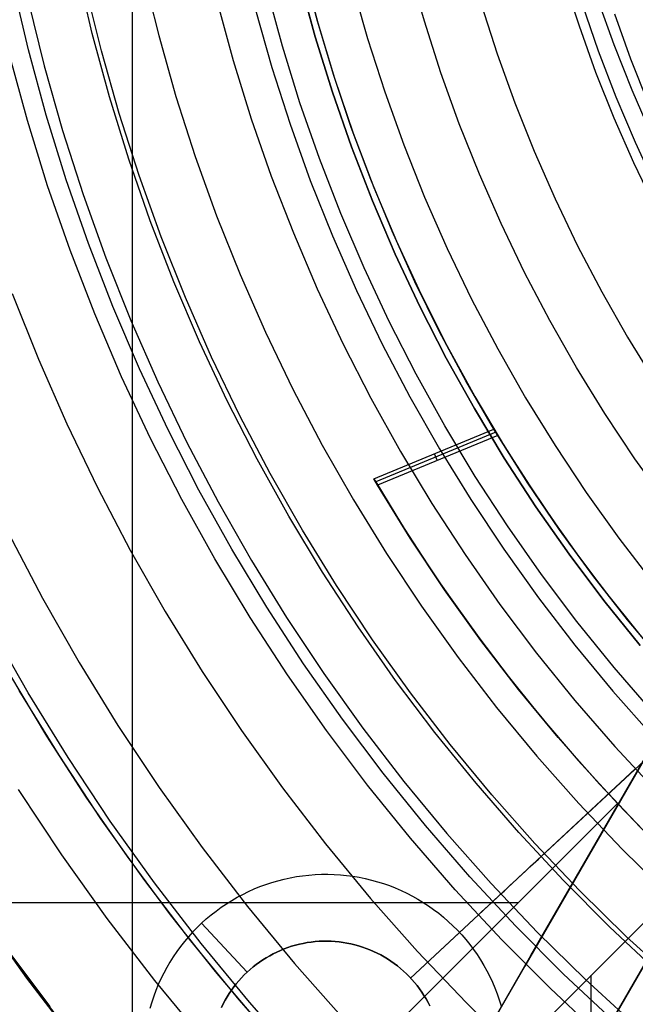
# Model space of a CAD drawing. Header units: millimetres. Extents: x 8926 to 10090, y -5004 to -3986.
# Tile 68 of 256: x 9470 to 9482, y -4381 to -4362. Entities that reach past the tile are written whole.
import ezdxf

# ---------------------------------------------------------------- set-up
doc = ezdxf.new("R2010")
doc.units = ezdxf.units.MM
for name, color, linetype in [('1', 7, 'Continuous'), ('COLOR EXT', 7, 'Continuous'), ('luz', 7, 'Continuous'), ('PLASTICO NEGRO', 7, 'Continuous')]:
    doc.layers.add(name, color=color, linetype=linetype)
doc.layers.add('BLANCO METALICO', color=7, linetype='Continuous', true_color=0xededed)

msp = doc.modelspace()

# ---------------------------------------------------------------- linework, layer by layer
at = {"layer": '1', "color": 250, "true_color": 0x111111}
for p, q in [((9471.924, -4295.162, 45.792), (9471.924, -4411.848, 45.792)), ((9480.675, -4361.996, 98.631), (9480.987, -4362.903, 98.631)), ((9481.3, -4362.787, 45.792), (9480.984, -4361.895, 45.792)), ((9481.647, -4363.668, 45.792), (9481.3, -4362.787, 45.792)), ((9480.987, -4362.903, 98.631), (9481.331, -4363.798, 98.631)), ((9482.023, -4364.537, 45.792), (9481.647, -4363.668, 45.792)), ((9481.331, -4363.798, 98.631), (9481.705, -4364.681, 98.631)), ((9481.705, -4364.681, 98.631), (9482.111, -4365.55, 98.631)), ((9470.269, -4376.225, 98.631), (9469.545, -4375.017, 98.631)), ((9470.503, -4376.596, 98.631), (9469.731, -4375.336, 98.631)), ((9471.032, -4377.408, 98.631), (9470.269, -4376.225, 98.631)), ((9471.317, -4377.829, 98.631), (9470.503, -4376.596, 98.631)), ((9471.833, -4378.566, 98.631), (9471.032, -4377.408, 98.631)), ((9472.173, -4379.033, 98.631), (9471.317, -4377.829, 98.631)), ((9472.672, -4379.697, 98.631), (9471.833, -4378.566, 98.631)), ((9473.069, -4380.206, 98.631), (9472.173, -4379.033, 98.631)), ((9468.959, -4379.629, 89.131), (9469.883, -4380.92, 89.131)), ((9469.883, -4380.92, 92.4), (9468.959, -4379.629, 92.4)), ((9473.547, -4380.799, 98.631), (9472.672, -4379.697, 98.631)), ((9474.006, -4381.349, 98.631), (9473.069, -4380.206, 98.631)), ((9470.331, -4381.483, 95.668), (9469.432, -4380.279, 95.668)), ((9474.458, -4381.873, 98.631), (9473.547, -4380.799, 98.631)), ((9469.883, -4380.92, 89.131), (9470.851, -4382.178, 89.131)), ((9470.851, -4382.178, 92.4), (9469.883, -4380.92, 92.4)), ((9474.981, -4382.458, 98.631), (9474.006, -4381.349, 98.631))]:
    msp.add_line(p, q, dxfattribs=at)
at = {"layer": 'BLANCO METALICO'}
for p, q in [((9487.465, -4367.005, 236.532), (9479.559, -4380.697, 236.532)), ((9479.678, -4380.491, 242.032), (9482.946, -4374.83, 242.032)), ((9482.947, -4374.831, 239.532), (9479.678, -4380.491, 239.532)), ((9482.947, -4374.831, 240.782), (9479.678, -4380.491, 240.782)), ((9464.453, -4410.861, 239.532), (9484.385, -4376.338, 239.532)), ((9484.385, -4376.338, 242.032), (9464.453, -4410.861, 242.032)), ((9464.453, -4410.861, 240.782), (9484.385, -4376.338, 240.782)), ((9481.313, -4377.661, 239.532), (9481.313, -4377.661, 242.032)), ((9462.721, -4409.861, 242.032), (9479.678, -4380.491, 242.032)), ((9462.721, -4409.861, 240.782), (9479.678, -4380.491, 240.782)), ((9479.678, -4380.491, 239.532), (9479.559, -4380.697, 239.532)), ((9479.678, -4380.491, 242.032), (9479.678, -4380.491, 239.532)), ((9479.559, -4380.697, 236.532), (9457.145, -4419.519, 236.532)), ((9479.559, -4380.697, 238.032), (9457.145, -4419.519, 238.032)), ((9479.559, -4380.697, 239.532), (9462.721, -4409.861, 239.532)), ((9479.559, -4380.697, 239.532), (9479.559, -4380.697, 236.532))]:
    msp.add_line(p, q, dxfattribs=at)
at = {"layer": 'COLOR EXT', "color": 30, "true_color": 0xff8d00}
for p, q in [((9475.247, -4361.264, 19.162), (9475.536, -4362.356, 19.162)), ((9475.528, -4362.328, 21.262), (9475.251, -4361.281, 21.262)), ((9475.84, -4363.365, 21.262), (9475.528, -4362.328, 21.262)), ((9475.536, -4362.356, 19.162), (9475.863, -4363.436, 19.162)), ((9476.186, -4364.391, 21.262), (9475.84, -4363.365, 21.262)), ((9475.863, -4363.436, 19.162), (9476.226, -4364.504, 19.162)), ((9476.566, -4365.405, 21.262), (9476.186, -4364.391, 21.262)), ((9476.226, -4364.504, 19.162), (9476.627, -4365.56, 19.162)), ((9476.979, -4366.406, 21.262), (9476.566, -4365.405, 21.262)), ((9476.627, -4365.56, 19.162), (9477.064, -4366.6, 19.162)), ((9477.426, -4367.392, 21.262), (9476.979, -4366.406, 21.262)), ((9477.064, -4366.6, 19.162), (9477.537, -4367.625, 19.162)), ((9477.905, -4368.364, 21.262), (9477.426, -4367.392, 21.262)), ((9477.537, -4367.625, 19.162), (9478.045, -4368.633, 19.162)), ((9478.417, -4369.318, 21.262), (9477.905, -4368.364, 21.262)), ((9478.045, -4368.633, 19.162), (9478.588, -4369.622, 19.162)), ((9478.959, -4370.255, 21.262), (9478.417, -4369.318, 21.262)), ((9478.588, -4369.622, 19.162), (9479.165, -4370.592, 19.162)), ((9476.625, -4371.22, 21.262), (9478.959, -4370.255, 21.262)), ((9479.035, -4370.381, 29.562), (9478.959, -4370.255, 21.262)), ((9478.988, -4370.302, 24.362), (9479.527, -4371.163, 24.362)), ((9478.997, -4370.318, 25.412), (9476.662, -4371.283, 25.412)), ((9479.035, -4370.381, 29.562), (9476.699, -4371.346, 29.562)), ((9479.621, -4371.308, 29.562), (9479.035, -4370.381, 29.562)), ((9479.165, -4370.592, 19.162), (9479.776, -4371.542, 19.162)), ((9477.802, -4370.733, 21.262), (9477.858, -4370.867, 29.562)), ((9476.699, -4371.346, 29.562), (9476.625, -4371.22, 21.262)), ((9476.625, -4371.22, 21.262), (9477.213, -4372.185, 21.262)), ((9479.527, -4371.163, 24.362), (9480.092, -4372.008, 24.362)), ((9476.662, -4371.283, 25.412), (9477.295, -4372.315, 25.412)), ((9477.333, -4372.374, 29.562), (9476.699, -4371.346, 29.562)), ((9480.237, -4372.214, 29.562), (9479.621, -4371.308, 29.562)), ((9479.776, -4371.542, 19.162), (9480.419, -4372.47, 19.162)), ((9480.092, -4372.008, 24.362), (9480.684, -4372.834, 24.362)), ((9477.213, -4372.185, 21.262), (9477.831, -4373.131, 21.262)), ((9480.883, -4373.1, 29.562), (9480.237, -4372.214, 29.562)), ((9477.295, -4372.315, 25.412), (9477.963, -4373.324, 25.412)), ((9478.002, -4373.38, 29.562), (9477.333, -4372.374, 29.562)), ((9480.419, -4372.47, 19.162), (9481.093, -4373.374, 19.162)), ((9480.684, -4372.834, 24.362), (9481.301, -4373.641, 24.362)), ((9477.831, -4373.131, 21.262), (9478.48, -4374.056, 21.262)), ((9481.559, -4373.963, 29.562), (9480.883, -4373.1, 29.562)), ((9477.963, -4373.324, 25.412), (9478.666, -4374.31, 25.412)), ((9478.706, -4374.363, 29.562), (9478.002, -4373.38, 29.562)), ((9481.093, -4373.374, 19.162), (9481.799, -4374.255, 19.162)), ((9481.301, -4373.641, 24.362), (9481.943, -4374.428, 24.362)), ((9478.48, -4374.056, 21.262), (9479.159, -4374.959, 21.262)), ((9482.264, -4374.803, 29.562), (9481.559, -4373.963, 29.562)), ((9478.666, -4374.31, 25.412), (9479.403, -4375.27, 25.412)), ((9479.442, -4375.32, 29.562), (9478.706, -4374.363, 29.562)), ((9479.159, -4374.959, 21.262), (9479.866, -4375.841, 21.262)), ((9479.403, -4375.27, 25.412), (9480.172, -4376.205, 25.412)), ((9480.212, -4376.251, 29.562), (9479.442, -4375.32, 29.562)), ((9479.866, -4375.841, 21.262), (9480.601, -4376.699, 21.262)), ((9480.172, -4376.205, 25.412), (9480.974, -4377.112, 25.412)), ((9481.013, -4377.156, 29.562), (9480.212, -4376.251, 29.562)), ((9480.601, -4376.699, 21.262), (9481.364, -4377.532, 21.262)), ((9480.974, -4377.112, 25.412), (9481.806, -4377.992, 25.412)), ((9481.845, -4378.032, 29.562), (9481.013, -4377.156, 29.562)), ((9454.484, -4404.412, 21.262), (9481.364, -4377.532, 21.262)), ((9481.364, -4377.532, 25.262), (9454.484, -4404.412, 25.262)), ((9454.484, -4404.412, 23.262), (9481.364, -4377.532, 23.262)), ((9481.364, -4377.532, 21.262), (9481.364, -4377.532, 25.262)), ((9481.364, -4377.532, 25.262), (9482.061, -4378.25, 25.262)), ((9455.898, -4405.826, 25.262), (9482.778, -4378.946, 25.262)), ((9482.778, -4378.946, 21.262), (9455.898, -4405.826, 21.262)), ((9482.778, -4378.946, 23.262), (9455.898, -4405.826, 23.262)), ((9438.575, -4379.459, 21.262), (9479.438, -4379.459, 21.262)), ((9480.852, -4421.736, 21.262), (9480.852, -4380.873, 21.262))]:
    msp.add_line(p, q, dxfattribs=at)
at = {"layer": 'luz', "color": 7, "true_color": 0xffffff}
for p, q in [((9472.149, -4361.415, -22.669), (9472.443, -4362.607, -22.669)), ((9477.609, -4362.327, -20.851), (9477.322, -4361.314, -20.851)), ((9471.329, -4362.902, -22.362), (9471.025, -4361.672, -22.362)), ((9476.207, -4361.61, -20.543), (9476.505, -4362.661, -20.543)), ((9480.324, -4361.507, -20.433), (9480.616, -4362.417, -20.433)), ((9469.901, -4361.928, -22.054), (9470.214, -4363.197, -22.054)), ((9478.713, -4361.994, -21.158), (9479.022, -4362.959, -21.158)), ((9474.325, -4362.108, -21.606), (9474.642, -4363.224, -21.606)), ((9481.304, -4362.182, -20.12), (9481.618, -4363.057, -20.12)), ((9477.931, -4363.33, -20.851), (9477.609, -4362.327, -20.851)), ((9480.616, -4362.417, -20.433), (9480.939, -4363.315, -20.433)), ((9472.443, -4362.607, -22.669), (9472.778, -4363.787, -22.669)), ((9476.505, -4362.661, -20.543), (9476.84, -4363.701, -20.543)), ((9471.674, -4364.121, -22.362), (9471.329, -4362.902, -22.362)), ((9479.022, -4362.959, -21.158), (9479.365, -4363.912, -21.158)), ((9470.214, -4363.197, -22.054), (9470.57, -4364.454, -22.054)), ((9481.618, -4363.057, -20.12), (9481.963, -4363.921, -20.12)), ((9474.642, -4363.224, -21.606), (9474.996, -4364.329, -21.606)), ((9478.287, -4364.321, -20.851), (9477.931, -4363.33, -20.851)), ((9480.939, -4363.315, -20.433), (9481.293, -4364.202, -20.433)), ((9472.778, -4363.787, -22.669), (9473.153, -4364.956, -22.669)), ((9476.84, -4363.701, -20.543), (9477.209, -4364.73, -20.543)), ((9479.365, -4363.912, -21.158), (9479.741, -4364.853, -21.158)), ((9472.061, -4365.327, -22.362), (9471.674, -4364.121, -22.362)), ((9474.996, -4364.329, -21.606), (9475.389, -4365.42, -21.606)), ((9478.678, -4365.299, -20.851), (9478.287, -4364.321, -20.851)), ((9481.293, -4364.202, -20.433), (9481.677, -4365.076, -20.433)), ((9470.57, -4364.454, -22.054), (9470.97, -4365.698, -22.054)), ((9477.209, -4364.73, -20.543), (9477.614, -4365.744, -20.543)), ((9479.741, -4364.853, -21.158), (9480.149, -4365.78, -21.158)), ((9473.153, -4364.956, -22.669), (9473.568, -4366.11, -22.669)), ((9481.677, -4365.076, -20.433), (9482.091, -4365.937, -20.433)), ((9472.49, -4366.519, -22.362), (9472.061, -4365.327, -22.362)), ((9479.101, -4366.262, -20.851), (9478.678, -4365.299, -20.851)), ((9475.389, -4365.42, -21.606), (9475.819, -4366.497, -21.606)), ((9470.97, -4365.698, -22.054), (9471.412, -4366.928, -22.054)), ((9477.614, -4365.744, -20.543), (9478.054, -4366.745, -20.543)), ((9480.149, -4365.78, -21.158), (9480.588, -4366.693, -21.158)), ((9473.568, -4366.11, -22.669), (9474.023, -4367.25, -22.669)), ((9479.558, -4367.211, -20.851), (9479.101, -4366.262, -20.851)), ((9472.96, -4367.696, -22.362), (9472.49, -4366.519, -22.362)), ((9475.819, -4366.497, -21.606), (9476.286, -4367.559, -21.606)), ((9478.054, -4366.745, -20.543), (9478.528, -4367.729, -20.543)), ((9480.588, -4366.693, -21.158), (9481.059, -4367.59, -21.158)), ((9471.412, -4366.928, -22.054), (9471.897, -4368.142, -22.054)), ((9480.048, -4368.143, -20.851), (9479.558, -4367.211, -20.851)), ((9474.023, -4367.25, -22.669), (9474.517, -4368.374, -22.669)), ((9469.592, -4367.619, -23.117), (9470.101, -4368.895, -23.117)), ((9476.286, -4367.559, -21.606), (9476.789, -4368.604, -21.606)), ((9481.059, -4367.59, -21.158), (9481.56, -4368.47, -21.158)), ((9473.47, -4368.856, -22.362), (9472.96, -4367.696, -22.362)), ((9478.528, -4367.729, -20.543), (9479.036, -4368.697, -20.543)), ((9471.897, -4368.142, -22.054), (9472.423, -4369.338, -22.054)), ((9480.569, -4369.058, -20.851), (9480.048, -4368.143, -20.851)), ((9474.517, -4368.374, -22.669), (9475.049, -4369.479, -22.669)), ((9481.56, -4368.47, -21.158), (9482.092, -4369.333, -21.158)), ((9476.789, -4368.604, -21.606), (9477.328, -4369.631, -21.606)), ((9479.036, -4368.697, -20.543), (9479.577, -4369.646, -20.543)), ((9470.101, -4368.895, -23.117), (9470.654, -4370.152, -23.117)), ((9474.02, -4369.997, -22.362), (9473.47, -4368.856, -22.362)), ((9481.121, -4369.955, -20.851), (9480.569, -4369.058, -20.851)), ((9472.423, -4369.338, -22.054), (9472.99, -4370.515, -22.054)), ((9475.049, -4369.479, -22.669), (9475.62, -4370.566, -22.669)), ((9477.328, -4369.631, -21.606), (9477.902, -4370.639, -21.606)), ((9479.577, -4369.646, -20.543), (9480.15, -4370.576, -20.543)), ((9474.608, -4371.119, -22.362), (9474.02, -4369.997, -22.362)), ((9481.704, -4370.831, -20.851), (9481.121, -4369.955, -20.851)), ((9470.654, -4370.152, -23.117), (9471.25, -4371.39, -23.117)), ((9472.99, -4370.515, -22.054), (9473.597, -4371.672, -22.054)), ((9475.62, -4370.566, -22.669), (9476.227, -4371.632, -22.669)), ((9477.902, -4370.639, -21.606), (9478.511, -4371.626, -21.606)), ((9480.15, -4370.576, -20.543), (9480.755, -4371.486, -20.543)), ((9482.317, -4371.687, -20.851), (9481.704, -4370.831, -20.851)), ((9475.235, -4372.22, -22.362), (9474.608, -4371.119, -22.362)), ((9471.25, -4371.39, -23.117), (9471.889, -4372.607, -23.117)), ((9476.227, -4371.632, -22.669), (9476.871, -4372.677, -22.669)), ((9478.511, -4371.626, -21.606), (9479.153, -4372.592, -21.606)), ((9480.755, -4371.486, -20.543), (9481.392, -4372.375, -20.543)), ((9473.597, -4371.672, -22.054), (9474.244, -4372.808, -22.054)), ((9469.511, -4372.265, -24.18), (9470.18, -4373.541, -24.18)), ((9475.9, -4373.298, -22.362), (9475.235, -4372.22, -22.362)), ((9481.392, -4372.375, -20.543), (9482.058, -4373.241, -20.543)), ((9479.153, -4372.592, -21.606), (9479.828, -4373.535, -21.606)), ((9471.889, -4372.607, -23.117), (9472.569, -4373.801, -23.117)), ((9476.871, -4372.677, -22.669), (9477.551, -4373.698, -22.669)), ((9474.244, -4372.808, -22.054), (9474.929, -4373.92, -22.054)), ((9476.602, -4374.353, -22.362), (9475.9, -4373.298, -22.362)), ((9470.18, -4373.541, -24.18), (9470.894, -4374.794, -24.18)), ((9479.828, -4373.535, -21.606), (9480.536, -4374.455, -21.606)), ((9477.551, -4373.698, -22.669), (9478.265, -4374.696, -22.669)), ((9472.569, -4373.801, -23.117), (9473.29, -4374.97, -23.117)), ((9474.929, -4373.92, -22.054), (9475.653, -4375.008, -22.054)), ((9469.902, -4375.381, -23.873), (9469.169, -4374.095, -23.873)), ((9477.339, -4375.383, -22.362), (9476.602, -4374.353, -22.362)), ((9480.536, -4374.455, -21.606), (9481.274, -4375.349, -21.606)), ((9478.265, -4374.696, -22.669), (9479.013, -4375.669, -22.669)), ((9470.894, -4374.794, -24.18), (9471.65, -4376.02, -24.18)), ((9473.29, -4374.97, -23.117), (9474.051, -4376.114, -23.117)), ((9475.653, -4375.008, -22.054), (9476.414, -4376.071, -22.054)), ((9470.679, -4376.642, -23.873), (9469.902, -4375.381, -23.873)), ((9478.112, -4376.387, -22.362), (9477.339, -4375.383, -22.362)), ((9481.274, -4375.349, -21.606), (9482.044, -4376.217, -21.606)), ((9479.013, -4375.669, -22.669), (9479.795, -4376.615, -22.669)), ((9471.65, -4376.02, -24.18), (9472.448, -4377.22, -24.18)), ((9474.051, -4376.114, -23.117), (9474.85, -4377.231, -23.117)), ((9476.414, -4376.071, -22.054), (9477.211, -4377.106, -22.054)), ((9478.919, -4377.364, -22.362), (9478.112, -4376.387, -22.362)), ((9479.795, -4376.615, -22.669), (9480.609, -4377.533, -22.669)), ((9471.499, -4377.875, -23.873), (9470.679, -4376.642, -23.873)), ((9477.211, -4377.106, -22.054), (9478.043, -4378.114, -22.054)), ((9469.708, -4377.264, -23.565), (9470.55, -4378.53, -23.565)), ((9472.448, -4377.22, -24.18), (9473.287, -4378.392, -24.18)), ((9474.85, -4377.231, -23.117), (9475.688, -4378.32, -23.117)), ((9479.759, -4378.312, -22.362), (9478.919, -4377.364, -22.362)), ((9480.609, -4377.533, -22.669), (9481.454, -4378.423, -22.669)), ((9472.361, -4379.079, -23.873), (9471.499, -4377.875, -23.873)), ((9478.043, -4378.114, -22.054), (9478.909, -4379.092, -22.054)), ((9475.688, -4378.32, -23.117), (9476.563, -4379.379, -23.117)), ((9480.631, -4379.231, -22.362), (9479.759, -4378.312, -22.362)), ((9470.55, -4378.53, -23.565), (9471.436, -4379.767, -23.565)), ((9473.287, -4378.392, -24.18), (9474.166, -4379.534, -24.18)), ((9481.454, -4378.423, -22.669), (9482.329, -4379.283, -22.669)), ((9473.265, -4380.253, -23.873), (9472.361, -4379.079, -23.873)), ((9478.909, -4379.092, -22.054), (9479.809, -4380.039, -22.054)), ((9481.535, -4380.119, -22.362), (9480.631, -4379.231, -22.362)), ((9476.563, -4379.379, -23.117), (9477.475, -4380.408, -23.117)), ((9468.948, -4379.636, -24.628), (9469.873, -4380.927, -24.628)), ((9474.166, -4379.534, -24.18), (9475.084, -4380.645, -24.18)), ((9471.436, -4379.767, -23.565), (9472.363, -4380.972, -23.565)), ((9479.809, -4380.039, -22.054), (9480.741, -4380.955, -22.054)), ((9474.208, -4381.395, -23.873), (9473.265, -4380.253, -23.873)), ((9482.469, -4380.976, -22.362), (9481.535, -4380.119, -22.362)), ((9477.475, -4380.408, -23.117), (9478.421, -4381.404, -23.117)), ((9475.084, -4380.645, -24.18), (9476.04, -4381.724, -24.18)), ((9469.873, -4380.927, -24.628), (9470.841, -4382.186, -24.628)), ((9472.363, -4380.972, -23.565), (9473.332, -4382.144, -23.565)), ((9480.741, -4380.955, -22.054), (9481.704, -4381.839, -22.054)), ((9475.19, -4382.503, -23.873), (9474.208, -4381.395, -23.873)), ((9478.421, -4381.404, -23.117), (9479.4, -4382.367, -23.117))]:
    msp.add_line(p, q, dxfattribs=at)
at = {"layer": 'PLASTICO NEGRO', "color": 254, "true_color": 0xcad1ee}
for p, q in [((9471.15, -4362.568, 34.431), (9470.858, -4361.332, 34.431)), ((9469.908, -4362.884, 33.562), (9469.607, -4361.605, 33.562)), ((9475.191, -4361.541, 31.062), (9475.487, -4362.628, 31.062)), ((9475.487, -4362.628, 29.562), (9475.191, -4361.541, 29.562)), ((9474.849, -4362.813, 31.315), (9474.547, -4361.705, 31.315)), ((9473.581, -4361.95, 30.194), (9473.892, -4363.092, 30.194)), ((9471.484, -4363.794, 34.431), (9471.15, -4362.568, 34.431)), ((9475.487, -4362.628, 31.062), (9475.821, -4363.703, 31.062)), ((9475.821, -4363.703, 29.562), (9475.487, -4362.628, 29.562)), ((9475.189, -4363.911, 31.315), (9474.849, -4362.813, 31.315)), ((9469.889, -4364.258, 35.062), (9469.54, -4362.978, 35.062)), ((9470.254, -4364.152, 33.562), (9469.908, -4362.884, 33.562)), ((9473.892, -4363.092, 30.194), (9474.243, -4364.222, 30.194)), ((9471.86, -4365.007, 34.431), (9471.484, -4363.794, 34.431)), ((9475.821, -4363.703, 31.062), (9476.191, -4364.767, 31.062)), ((9476.191, -4364.767, 29.562), (9475.821, -4363.703, 29.562)), ((9475.567, -4364.996, 31.315), (9475.189, -4363.911, 31.315)), ((9470.643, -4365.407, 33.562), (9470.254, -4364.152, 33.562)), ((9470.282, -4365.526, 35.062), (9469.889, -4364.258, 35.062)), ((9474.243, -4364.222, 30.194), (9474.632, -4365.34, 30.194)), ((9476.191, -4364.767, 31.062), (9476.598, -4365.817, 31.062)), ((9476.598, -4365.817, 29.562), (9476.191, -4364.767, 29.562)), ((9472.278, -4366.206, 34.431), (9471.86, -4365.007, 34.431)), ((9475.983, -4366.067, 31.315), (9475.567, -4364.996, 31.315)), ((9471.076, -4366.648, 33.562), (9470.643, -4365.407, 33.562)), ((9474.632, -4365.34, 30.194), (9475.06, -4366.443, 30.194)), ((9470.719, -4366.779, 35.062), (9470.282, -4365.526, 35.062)), ((9476.598, -4365.817, 31.062), (9477.041, -4366.852, 31.062)), ((9477.041, -4366.852, 29.562), (9476.598, -4365.817, 29.562)), ((9476.435, -4367.124, 31.315), (9475.983, -4366.067, 31.315)), ((9472.737, -4367.39, 34.431), (9472.278, -4366.206, 34.431)), ((9475.06, -4366.443, 30.194), (9475.525, -4367.531, 30.194)), ((9471.551, -4367.874, 33.562), (9471.076, -4366.648, 33.562)), ((9471.198, -4368.017, 35.062), (9470.719, -4366.779, 35.062)), ((9477.041, -4366.852, 31.062), (9477.519, -4367.871, 31.062)), ((9477.519, -4367.871, 29.562), (9477.041, -4366.852, 29.562)), ((9476.923, -4368.164, 31.315), (9476.435, -4367.124, 31.315)), ((9473.236, -4368.558, 34.431), (9472.737, -4367.39, 34.431)), ((9475.525, -4367.531, 30.194), (9476.028, -4368.603, 30.194)), ((9472.067, -4369.082, 33.562), (9471.551, -4367.874, 33.562)), ((9477.519, -4367.871, 31.062), (9478.033, -4368.874, 31.062)), ((9478.033, -4368.874, 29.562), (9477.519, -4367.871, 29.562)), ((9471.721, -4369.237, 35.062), (9471.198, -4368.017, 35.062)), ((9477.447, -4369.187, 31.315), (9476.923, -4368.164, 31.315)), ((9473.776, -4369.708, 34.431), (9473.236, -4368.558, 34.431)), ((9476.028, -4368.603, 30.194), (9476.568, -4369.656, 30.194)), ((9478.033, -4368.874, 31.062), (9478.58, -4369.857, 31.062)), ((9478.58, -4369.857, 29.562), (9478.033, -4368.874, 29.562)), ((9472.626, -4370.272, 33.562), (9472.067, -4369.082, 33.562)), ((9472.284, -4370.439, 35.062), (9471.721, -4369.237, 35.062)), ((9478.005, -4370.191, 31.315), (9477.447, -4369.187, 31.315)), ((9474.355, -4370.838, 34.431), (9473.776, -4369.708, 34.431)), ((9476.568, -4369.656, 30.194), (9477.143, -4370.69, 30.194)), ((9478.58, -4369.857, 31.062), (9479.161, -4370.822, 31.062)), ((9479.161, -4370.822, 29.562), (9478.58, -4369.857, 29.562)), ((9473.225, -4371.441, 33.562), (9472.626, -4370.272, 33.562)), ((9478.598, -4371.175, 31.315), (9478.005, -4370.191, 31.315)), ((9472.89, -4371.621, 35.062), (9472.284, -4370.439, 35.062)), ((9474.972, -4371.948, 34.431), (9474.355, -4370.838, 34.431)), ((9477.143, -4370.69, 30.194), (9477.754, -4371.704, 30.194)), ((9479.161, -4370.822, 31.062), (9479.776, -4371.766, 31.062)), ((9479.776, -4371.766, 29.562), (9479.161, -4370.822, 29.562)), ((9479.225, -4372.138, 31.315), (9478.598, -4371.175, 31.315)), ((9473.864, -4372.59, 33.562), (9473.225, -4371.441, 33.562)), ((9473.535, -4372.78, 35.062), (9472.89, -4371.621, 35.062)), ((9477.754, -4371.704, 30.194), (9478.399, -4372.696, 30.194)), ((9479.776, -4371.766, 31.062), (9480.422, -4372.688, 31.062)), ((9480.422, -4372.688, 29.562), (9479.776, -4371.766, 29.562)), ((9475.628, -4373.036, 34.431), (9474.972, -4371.948, 34.431)), ((9479.885, -4373.079, 31.315), (9479.225, -4372.138, 31.315)), ((9474.542, -4373.715, 33.562), (9473.864, -4372.59, 33.562)), ((9474.22, -4373.917, 35.062), (9473.535, -4372.78, 35.062)), ((9478.399, -4372.696, 30.194), (9479.079, -4373.665, 30.194)), ((9480.422, -4372.688, 31.062), (9481.1, -4373.587, 31.062)), ((9481.1, -4373.587, 29.562), (9480.422, -4372.688, 29.562)), ((9476.32, -4374.1, 34.431), (9475.628, -4373.036, 34.431)), ((9480.576, -4373.996, 31.315), (9479.885, -4373.079, 31.315)), ((9475.259, -4374.817, 33.562), (9474.542, -4373.715, 33.562)), ((9479.079, -4373.665, 30.194), (9479.791, -4374.61, 30.194)), ((9481.1, -4373.587, 31.062), (9481.808, -4374.462, 31.062)), ((9481.808, -4374.462, 29.562), (9481.1, -4373.587, 29.562)), ((9474.944, -4375.03, 35.062), (9474.22, -4373.917, 35.062)), ((9477.049, -4375.14, 34.431), (9476.32, -4374.1, 34.431)), ((9481.299, -4374.889, 31.315), (9480.576, -4373.996, 31.315)), ((9479.791, -4374.61, 30.194), (9480.535, -4375.529, 30.194)), ((9476.014, -4375.893, 33.562), (9475.259, -4374.817, 33.562)), ((9482.052, -4375.757, 31.315), (9481.299, -4374.889, 31.315)), ((9475.706, -4376.117, 35.062), (9474.944, -4375.03, 35.062)), ((9477.814, -4376.154, 34.431), (9477.049, -4375.14, 34.431)), ((9480.535, -4375.529, 30.194), (9481.311, -4376.423, 30.194)), ((9476.805, -4376.943, 33.562), (9476.014, -4375.893, 33.562)), ((9476.505, -4377.177, 35.062), (9475.706, -4376.117, 35.062)), ((9478.613, -4377.141, 34.431), (9477.814, -4376.154, 34.431)), ((9482.44, -4376.181, 31.315), (9479.874, -4378.569, 34.431)), ((9481.311, -4376.423, 30.194), (9482.118, -4377.289, 30.194)), ((9477.631, -4377.964, 33.562), (9476.805, -4376.943, 33.562)), ((9481.711, -4376.86, 30.194), (9478.937, -4379.441, 33.562)), ((9477.34, -4378.208, 35.062), (9476.505, -4377.177, 35.062)), ((9479.445, -4378.1, 34.431), (9478.613, -4377.141, 34.431)), ((9478.493, -4378.957, 33.562), (9477.631, -4377.964, 33.562)), ((9480.311, -4379.03, 34.431), (9479.445, -4378.1, 34.431)), ((9478.21, -4379.211, 35.062), (9477.34, -4378.208, 35.062)), ((9479.674, -4378.755, 34.642), (9479.726, -4378.707, 34.593)), ((9479.726, -4378.707, 34.593), (9479.777, -4378.66, 34.541)), ((9479.777, -4378.66, 34.541), (9479.826, -4378.614, 34.487)), ((9479.826, -4378.614, 34.487), (9479.874, -4378.569, 34.431)), ((9475.362, -4378.925, 33.562), (9475.484, -4378.915, 33.562)), ((9475.484, -4378.915, 33.562), (9475.607, -4378.91, 33.562)), ((9475.607, -4378.91, 33.562), (9475.729, -4378.909, 33.562)), ((9475.729, -4378.909, 33.562), (9475.852, -4378.913, 33.562)), ((9475.852, -4378.913, 33.562), (9475.974, -4378.92, 33.562)), ((9479.454, -4378.96, 34.813), (9479.511, -4378.907, 34.774)), ((9479.511, -4378.907, 34.774), (9479.566, -4378.856, 34.733)), ((9479.566, -4378.856, 34.733), (9479.62, -4378.805, 34.689)), ((9479.62, -4378.805, 34.689), (9479.674, -4378.755, 34.642)), ((9474.411, -4379.149, 33.562), (9474.526, -4379.107, 33.562)), ((9474.526, -4379.107, 33.562), (9474.642, -4379.069, 33.562)), ((9474.642, -4379.069, 33.562), (9474.76, -4379.034, 33.562)), ((9474.76, -4379.034, 33.562), (9474.879, -4379.004, 33.562)), ((9474.879, -4379.004, 33.562), (9474.999, -4378.978, 33.562)), ((9474.999, -4378.978, 33.562), (9475.119, -4378.956, 33.562)), ((9475.119, -4378.956, 33.562), (9475.24, -4378.938, 33.562)), ((9475.24, -4378.938, 33.562), (9475.362, -4378.925, 33.562)), ((9475.974, -4378.92, 33.562), (9476.096, -4378.932, 33.562)), ((9476.096, -4378.932, 33.562), (9476.218, -4378.948, 33.562)), ((9476.218, -4378.948, 33.562), (9476.339, -4378.968, 33.562)), ((9476.339, -4378.968, 33.562), (9476.459, -4378.993, 33.562)), ((9476.459, -4378.993, 33.562), (9476.578, -4379.021, 33.562)), ((9476.578, -4379.021, 33.562), (9476.696, -4379.054, 33.562)), ((9476.696, -4379.054, 33.562), (9476.813, -4379.09, 33.562)), ((9476.813, -4379.09, 33.562), (9476.929, -4379.131, 33.562)), ((9479.388, -4379.919, 33.562), (9478.493, -4378.957, 33.562)), ((9479.279, -4379.123, 34.914), (9479.338, -4379.068, 34.883)), ((9479.338, -4379.068, 34.883), (9479.397, -4379.013, 34.85)), ((9479.397, -4379.013, 34.85), (9479.454, -4378.96, 34.813)), ((9481.208, -4379.929, 34.431), (9480.311, -4379.03, 34.431)), ((9473.968, -4379.357, 33.562), (9474.076, -4379.3, 33.562)), ((9474.076, -4379.3, 33.562), (9474.186, -4379.246, 33.562)), ((9474.186, -4379.246, 33.562), (9474.298, -4379.195, 33.562)), ((9474.298, -4379.195, 33.562), (9474.411, -4379.149, 33.562)), ((9476.929, -4379.131, 33.562), (9477.043, -4379.176, 33.562)), ((9477.043, -4379.176, 33.562), (9477.155, -4379.224, 33.562)), ((9477.155, -4379.224, 33.562), (9477.266, -4379.276, 33.562)), ((9477.266, -4379.276, 33.562), (9477.375, -4379.333, 33.562)), ((9479.115, -4380.182, 35.062), (9478.21, -4379.211, 35.062)), ((9479.035, -4379.349, 35.008), (9479.097, -4379.292, 34.989)), ((9479.097, -4379.292, 34.989), (9479.158, -4379.235, 34.967)), ((9479.158, -4379.235, 34.967), (9479.219, -4379.179, 34.942)), ((9479.219, -4379.179, 34.942), (9479.279, -4379.123, 34.914)), ((9473.656, -4379.552, 33.562), (9473.758, -4379.484, 33.562)), ((9473.758, -4379.484, 33.562), (9473.862, -4379.419, 33.562)), ((9473.862, -4379.419, 33.562), (9473.968, -4379.357, 33.562)), ((9477.375, -4379.333, 33.562), (9477.482, -4379.392, 33.562)), ((9477.482, -4379.392, 33.562), (9477.587, -4379.456, 33.562)), ((9477.587, -4379.456, 33.562), (9477.689, -4379.523, 33.562)), ((9478.293, -4380.041, 33.562), (9478.937, -4379.441, 33.562)), ((9478.848, -4379.524, 35.049), (9478.911, -4379.465, 35.038)), ((9478.911, -4379.465, 35.038), (9478.973, -4379.407, 35.025)), ((9478.973, -4379.407, 35.025), (9479.035, -4379.349, 35.008)), ((9473.46, -4379.7, 33.562), (9473.557, -4379.624, 33.562)), ((9473.557, -4379.624, 33.562), (9473.656, -4379.552, 33.562)), ((9477.689, -4379.523, 33.562), (9477.789, -4379.594, 33.562)), ((9477.789, -4379.594, 33.562), (9477.887, -4379.668, 33.562)), ((9477.887, -4379.668, 33.562), (9477.982, -4379.745, 33.562)), ((9478.658, -4379.7, 35.062), (9478.722, -4379.642, 35.061)), ((9478.722, -4379.642, 35.061), (9478.785, -4379.583, 35.056)), ((9478.785, -4379.583, 35.056), (9478.848, -4379.524, 35.049)), ((9473.275, -4379.861, 33.562), (9473.187, -4379.946, 33.562)), ((9473.275, -4379.861, 33.562), (9473.367, -4379.779, 33.562)), ((9474.161, -4380.812, 34.862), (9473.275, -4379.861, 33.562)), ((9473.367, -4379.779, 33.562), (9473.46, -4379.7, 33.562)), ((9477.341, -4380.926, 35.062), (9478.658, -4379.7, 35.062)), ((9477.982, -4379.745, 33.562), (9478.074, -4379.826, 33.562)), ((9478.074, -4379.826, 33.562), (9478.164, -4379.909, 33.562)), ((9473.102, -4380.034, 33.562), (9473.02, -4380.124, 33.562)), ((9473.187, -4379.946, 33.562), (9473.102, -4380.034, 33.562)), ((9477.341, -4380.926, 34.862), (9478.293, -4380.041, 33.562)), ((9478.164, -4379.909, 33.562), (9478.25, -4379.996, 33.562)), ((9478.25, -4379.996, 33.562), (9478.334, -4380.086, 33.562)), ((9480.316, -4380.849, 33.562), (9479.388, -4379.919, 33.562)), ((9482.135, -4380.797, 34.431), (9481.208, -4379.929, 34.431)), ((9472.941, -4380.218, 33.562), (9472.865, -4380.315, 33.562)), ((9473.02, -4380.124, 33.562), (9472.941, -4380.218, 33.562)), ((9475.253, -4380.253, 34.862), (9475.177, -4380.269, 34.862)), ((9475.177, -4380.269, 35.062), (9475.253, -4380.253, 35.062)), ((9475.253, -4380.253, 34.962), (9475.177, -4380.269, 34.962)), ((9475.33, -4380.239, 34.862), (9475.253, -4380.253, 34.862)), ((9475.253, -4380.253, 35.062), (9475.33, -4380.239, 35.062)), ((9475.33, -4380.239, 34.962), (9475.253, -4380.253, 34.962)), ((9475.406, -4380.228, 34.862), (9475.33, -4380.239, 34.862)), ((9475.33, -4380.239, 35.062), (9475.406, -4380.228, 35.062)), ((9475.406, -4380.228, 34.962), (9475.33, -4380.239, 34.962)), ((9475.484, -4380.219, 34.862), (9475.406, -4380.228, 34.862)), ((9475.406, -4380.228, 35.062), (9475.484, -4380.219, 35.062)), ((9475.484, -4380.219, 34.962), (9475.406, -4380.228, 34.962)), ((9475.561, -4380.213, 34.862), (9475.484, -4380.219, 34.862)), ((9475.484, -4380.219, 35.062), (9475.561, -4380.213, 35.062)), ((9475.561, -4380.213, 34.962), (9475.484, -4380.219, 34.962)), ((9475.639, -4380.21, 34.862), (9475.561, -4380.213, 34.862)), ((9475.561, -4380.213, 35.062), (9475.639, -4380.21, 35.062)), ((9475.639, -4380.21, 34.962), (9475.561, -4380.213, 34.962)), ((9475.716, -4380.209, 34.862), (9475.639, -4380.21, 34.862)), ((9475.639, -4380.21, 35.062), (9475.716, -4380.209, 35.062)), ((9475.716, -4380.209, 34.962), (9475.639, -4380.21, 34.962)), ((9475.794, -4380.211, 34.862), (9475.716, -4380.209, 34.862)), ((9475.716, -4380.209, 35.062), (9475.794, -4380.211, 35.062)), ((9475.794, -4380.211, 34.962), (9475.716, -4380.209, 34.962)), ((9475.872, -4380.216, 34.862), (9475.794, -4380.211, 34.862)), ((9475.794, -4380.211, 35.062), (9475.872, -4380.216, 35.062)), ((9475.872, -4380.216, 34.962), (9475.794, -4380.211, 34.962)), ((9475.949, -4380.224, 34.862), (9475.872, -4380.216, 34.862)), ((9475.872, -4380.216, 35.062), (9475.949, -4380.224, 35.062)), ((9475.949, -4380.224, 34.962), (9475.872, -4380.216, 34.962)), ((9476.026, -4380.234, 34.862), (9475.949, -4380.224, 34.862)), ((9475.949, -4380.224, 35.062), (9476.026, -4380.234, 35.062)), ((9476.026, -4380.234, 34.962), (9475.949, -4380.224, 34.962)), ((9476.103, -4380.247, 34.862), (9476.026, -4380.234, 34.862)), ((9476.026, -4380.234, 35.062), (9476.103, -4380.247, 35.062)), ((9476.103, -4380.247, 34.962), (9476.026, -4380.234, 34.962)), ((9476.179, -4380.262, 34.862), (9476.103, -4380.247, 34.862)), ((9476.103, -4380.247, 35.062), (9476.179, -4380.262, 35.062)), ((9476.179, -4380.262, 34.962), (9476.103, -4380.247, 34.962)), ((9478.334, -4380.086, 33.562), (9478.414, -4380.179, 33.562)), ((9478.414, -4380.179, 33.562), (9478.491, -4380.274, 33.562)), ((9480.052, -4381.122, 35.062), (9479.115, -4380.182, 35.062)), ((9472.793, -4380.413, 33.562), (9472.724, -4380.515, 33.562)), ((9472.865, -4380.315, 33.562), (9472.793, -4380.413, 33.562)), ((9474.738, -4380.422, 34.862), (9474.668, -4380.457, 34.862)), ((9474.668, -4380.457, 35.062), (9474.738, -4380.422, 35.062)), ((9474.738, -4380.422, 34.962), (9474.668, -4380.457, 34.962)), ((9474.809, -4380.391, 34.862), (9474.738, -4380.422, 34.862)), ((9474.738, -4380.422, 35.062), (9474.809, -4380.391, 35.062)), ((9474.809, -4380.391, 34.962), (9474.738, -4380.422, 34.962)), ((9474.881, -4380.361, 34.862), (9474.809, -4380.391, 34.862)), ((9474.809, -4380.391, 35.062), (9474.881, -4380.361, 35.062)), ((9474.881, -4380.361, 34.962), (9474.809, -4380.391, 34.962)), ((9474.954, -4380.334, 34.862), (9474.881, -4380.361, 34.862)), ((9474.881, -4380.361, 35.062), (9474.954, -4380.334, 35.062)), ((9474.954, -4380.334, 34.962), (9474.881, -4380.361, 34.962)), ((9475.027, -4380.31, 34.862), (9474.954, -4380.334, 34.862)), ((9474.954, -4380.334, 35.062), (9475.027, -4380.31, 35.062)), ((9475.027, -4380.31, 34.962), (9474.954, -4380.334, 34.962)), ((9475.102, -4380.288, 34.862), (9475.027, -4380.31, 34.862)), ((9475.027, -4380.31, 35.062), (9475.102, -4380.288, 35.062)), ((9475.102, -4380.288, 34.962), (9475.027, -4380.31, 34.962)), ((9475.177, -4380.269, 34.862), (9475.102, -4380.288, 34.862)), ((9475.102, -4380.288, 35.062), (9475.177, -4380.269, 35.062)), ((9475.177, -4380.269, 34.962), (9475.102, -4380.288, 34.962)), ((9476.254, -4380.28, 34.862), (9476.179, -4380.262, 34.862)), ((9476.179, -4380.262, 35.062), (9476.254, -4380.28, 35.062)), ((9476.254, -4380.28, 34.962), (9476.179, -4380.262, 34.962)), ((9476.329, -4380.301, 34.862), (9476.254, -4380.28, 34.862)), ((9476.254, -4380.28, 35.062), (9476.329, -4380.301, 35.062)), ((9476.329, -4380.301, 34.962), (9476.254, -4380.28, 34.962)), ((9476.403, -4380.324, 34.862), (9476.329, -4380.301, 34.862)), ((9476.329, -4380.301, 35.062), (9476.403, -4380.324, 35.062)), ((9476.403, -4380.324, 34.962), (9476.329, -4380.301, 34.962)), ((9476.476, -4380.35, 34.862), (9476.403, -4380.324, 34.862)), ((9476.403, -4380.324, 35.062), (9476.476, -4380.35, 35.062)), ((9476.476, -4380.35, 34.962), (9476.403, -4380.324, 34.962)), ((9476.549, -4380.378, 34.862), (9476.476, -4380.35, 34.862)), ((9476.476, -4380.35, 35.062), (9476.549, -4380.378, 35.062)), ((9476.549, -4380.378, 34.962), (9476.476, -4380.35, 34.962)), ((9476.62, -4380.409, 34.862), (9476.549, -4380.378, 34.862)), ((9476.549, -4380.378, 35.062), (9476.62, -4380.409, 35.062)), ((9476.62, -4380.409, 34.962), (9476.549, -4380.378, 34.962)), ((9476.69, -4380.442, 34.862), (9476.62, -4380.409, 34.862)), ((9476.62, -4380.409, 35.062), (9476.69, -4380.442, 35.062)), ((9476.69, -4380.442, 34.962), (9476.62, -4380.409, 34.962)), ((9476.759, -4380.478, 34.862), (9476.69, -4380.442, 34.862)), ((9476.69, -4380.442, 35.062), (9476.759, -4380.478, 35.062)), ((9476.759, -4380.478, 34.962), (9476.69, -4380.442, 34.962)), ((9478.491, -4380.274, 33.562), (9478.565, -4380.372, 33.562)), ((9478.565, -4380.372, 33.562), (9478.636, -4380.472, 33.562)), ((9472.658, -4380.619, 33.562), (9472.597, -4380.724, 33.562)), ((9472.724, -4380.515, 33.562), (9472.658, -4380.619, 33.562)), ((9474.402, -4380.617, 34.862), (9474.34, -4380.663, 34.862)), ((9474.34, -4380.663, 35.062), (9474.402, -4380.617, 35.062)), ((9474.402, -4380.617, 34.962), (9474.34, -4380.663, 34.962)), ((9474.467, -4380.573, 34.862), (9474.402, -4380.617, 34.862)), ((9474.402, -4380.617, 35.062), (9474.467, -4380.573, 35.062)), ((9474.467, -4380.573, 34.962), (9474.402, -4380.617, 34.962)), ((9474.533, -4380.532, 34.862), (9474.467, -4380.573, 34.862)), ((9474.467, -4380.573, 35.062), (9474.533, -4380.532, 35.062)), ((9474.533, -4380.532, 34.962), (9474.467, -4380.573, 34.962)), ((9474.6, -4380.493, 34.862), (9474.533, -4380.532, 34.862)), ((9474.533, -4380.532, 35.062), (9474.6, -4380.493, 35.062)), ((9474.6, -4380.493, 34.962), (9474.533, -4380.532, 34.962)), ((9474.668, -4380.457, 34.862), (9474.6, -4380.493, 34.862)), ((9474.6, -4380.493, 35.062), (9474.668, -4380.457, 35.062)), ((9474.668, -4380.457, 34.962), (9474.6, -4380.493, 34.962)), ((9476.827, -4380.516, 34.862), (9476.759, -4380.478, 34.862)), ((9476.759, -4380.478, 35.062), (9476.827, -4380.516, 35.062)), ((9476.827, -4380.516, 34.962), (9476.759, -4380.478, 34.962)), ((9476.894, -4380.556, 34.862), (9476.827, -4380.516, 34.862)), ((9476.827, -4380.516, 35.062), (9476.894, -4380.556, 35.062)), ((9476.894, -4380.556, 34.962), (9476.827, -4380.516, 34.962)), ((9476.959, -4380.598, 34.862), (9476.894, -4380.556, 34.862)), ((9476.894, -4380.556, 35.062), (9476.959, -4380.598, 35.062)), ((9476.959, -4380.598, 34.962), (9476.894, -4380.556, 34.962)), ((9477.022, -4380.643, 34.862), (9476.959, -4380.598, 34.862)), ((9476.959, -4380.598, 35.062), (9477.022, -4380.643, 35.062)), ((9477.022, -4380.643, 34.962), (9476.959, -4380.598, 34.962)), ((9478.636, -4380.472, 33.562), (9478.702, -4380.575, 33.562)), ((9478.702, -4380.575, 33.562), (9478.766, -4380.68, 33.562)), ((9472.597, -4380.724, 33.562), (9472.539, -4380.832, 33.562)), ((9474.105, -4380.866, 34.862), (9474.161, -4380.812, 34.862)), ((9474.105, -4380.866, 35.062), (9474.161, -4380.812, 35.062)), ((9474.161, -4380.812, 34.962), (9474.105, -4380.866, 34.962)), ((9474.219, -4380.76, 34.862), (9474.161, -4380.812, 34.862)), ((9474.161, -4380.812, 35.062), (9474.219, -4380.76, 35.062)), ((9474.219, -4380.76, 34.962), (9474.161, -4380.812, 34.962)), ((9474.161, -4380.812, 35.062), (9474.161, -4380.812, 34.862)), ((9474.278, -4380.71, 34.862), (9474.219, -4380.76, 34.862)), ((9474.219, -4380.76, 35.062), (9474.278, -4380.71, 35.062)), ((9474.278, -4380.71, 34.962), (9474.219, -4380.76, 34.962)), ((9474.34, -4380.663, 34.862), (9474.278, -4380.71, 34.862)), ((9474.278, -4380.71, 35.062), (9474.34, -4380.663, 35.062)), ((9474.34, -4380.663, 34.962), (9474.278, -4380.71, 34.962)), ((9477.084, -4380.69, 34.862), (9477.022, -4380.643, 34.862)), ((9477.022, -4380.643, 35.062), (9477.084, -4380.69, 35.062)), ((9477.084, -4380.69, 34.962), (9477.022, -4380.643, 34.962)), ((9477.144, -4380.739, 34.862), (9477.084, -4380.69, 34.862)), ((9477.084, -4380.69, 35.062), (9477.144, -4380.739, 35.062)), ((9477.144, -4380.739, 34.962), (9477.084, -4380.69, 34.962)), ((9477.203, -4380.79, 34.862), (9477.144, -4380.739, 34.862)), ((9477.144, -4380.739, 35.062), (9477.203, -4380.79, 35.062)), ((9477.203, -4380.79, 34.962), (9477.144, -4380.739, 34.962)), ((9477.259, -4380.843, 34.862), (9477.203, -4380.79, 34.862)), ((9477.203, -4380.79, 35.062), (9477.259, -4380.843, 35.062)), ((9477.259, -4380.843, 34.962), (9477.203, -4380.79, 34.962)), ((9478.766, -4380.68, 33.562), (9478.825, -4380.787, 33.562)), ((9478.825, -4380.787, 33.562), (9478.881, -4380.896, 33.562)), ((9472.484, -4380.942, 33.562), (9472.434, -4381.054, 33.562)), ((9472.539, -4380.832, 33.562), (9472.484, -4380.942, 33.562)), ((9473.949, -4381.039, 34.862), (9473.999, -4380.979, 34.862)), ((9473.949, -4381.039, 35.062), (9473.999, -4380.979, 35.062)), ((9473.999, -4380.979, 34.962), (9473.949, -4381.039, 34.962)), ((9473.999, -4380.979, 34.862), (9474.051, -4380.922, 34.862)), ((9473.999, -4380.979, 35.062), (9474.051, -4380.922, 35.062)), ((9474.051, -4380.922, 34.962), (9473.999, -4380.979, 34.962)), ((9474.051, -4380.922, 34.862), (9474.105, -4380.866, 34.862)), ((9474.051, -4380.922, 35.062), (9474.105, -4380.866, 35.062)), ((9474.105, -4380.866, 34.962), (9474.051, -4380.922, 34.962)), ((9477.314, -4380.898, 34.862), (9477.259, -4380.843, 34.862)), ((9477.259, -4380.843, 35.062), (9477.314, -4380.898, 35.062)), ((9477.314, -4380.898, 34.962), (9477.259, -4380.843, 34.962)), ((9477.367, -4380.955, 34.862), (9477.314, -4380.898, 34.862)), ((9477.314, -4380.898, 35.062), (9477.367, -4380.955, 35.062)), ((9477.367, -4380.955, 34.962), (9477.314, -4380.898, 34.962)), ((9477.341, -4380.926, 34.862), (9477.341, -4380.926, 35.062)), ((9477.418, -4381.014, 34.862), (9477.367, -4380.955, 34.862)), ((9477.367, -4380.955, 35.062), (9477.418, -4381.014, 35.062)), ((9477.418, -4381.014, 34.962), (9477.367, -4380.955, 34.962)), ((9477.467, -4381.074, 34.862), (9477.418, -4381.014, 34.862)), ((9477.418, -4381.014, 35.062), (9477.467, -4381.074, 35.062)), ((9477.467, -4381.074, 34.962), (9477.418, -4381.014, 34.962)), ((9478.881, -4380.896, 33.562), (9478.933, -4381.007, 33.562)), ((9478.933, -4381.007, 33.562), (9478.981, -4381.119, 33.562)), ((9481.276, -4381.747, 33.562), (9480.316, -4380.849, 33.562)), ((9472.387, -4381.167, 33.562), (9472.345, -4381.282, 33.562)), ((9472.434, -4381.054, 33.562), (9472.387, -4381.167, 33.562)), ((9473.811, -4381.227, 34.862), (9473.855, -4381.163, 34.862)), ((9473.811, -4381.227, 35.062), (9473.855, -4381.163, 35.062)), ((9473.855, -4381.163, 34.962), (9473.811, -4381.227, 34.962)), ((9473.855, -4381.163, 34.862), (9473.901, -4381.1, 34.862)), ((9473.855, -4381.163, 35.062), (9473.901, -4381.1, 35.062)), ((9473.901, -4381.1, 34.962), (9473.855, -4381.163, 34.962)), ((9473.901, -4381.1, 34.862), (9473.949, -4381.039, 34.862)), ((9473.901, -4381.1, 35.062), (9473.949, -4381.039, 35.062)), ((9473.949, -4381.039, 34.962), (9473.901, -4381.1, 34.962)), ((9477.514, -4381.136, 34.862), (9477.467, -4381.074, 34.862)), ((9477.467, -4381.074, 35.062), (9477.514, -4381.136, 35.062)), ((9477.514, -4381.136, 34.962), (9477.467, -4381.074, 34.962)), ((9477.558, -4381.2, 34.862), (9477.514, -4381.136, 34.862)), ((9477.514, -4381.136, 35.062), (9477.558, -4381.2, 35.062)), ((9477.558, -4381.2, 34.962), (9477.514, -4381.136, 34.962)), ((9477.601, -4381.265, 34.862), (9477.558, -4381.2, 34.862)), ((9477.558, -4381.2, 35.062), (9477.601, -4381.265, 35.062)), ((9477.601, -4381.265, 34.962), (9477.558, -4381.2, 34.962)), ((9478.981, -4381.119, 33.562), (9479.026, -4381.234, 33.562)), ((9481.021, -4382.029, 35.062), (9480.052, -4381.122, 35.062)), ((9472.306, -4381.398, 33.562), (9472.271, -4381.516, 33.562)), ((9472.345, -4381.282, 33.562), (9472.306, -4381.398, 33.562)), ((9473.694, -4381.428, 34.862), (9473.731, -4381.36, 34.862)), ((9473.694, -4381.428, 35.062), (9473.731, -4381.36, 35.062)), ((9473.731, -4381.36, 34.962), (9473.694, -4381.428, 34.962)), ((9473.731, -4381.36, 34.862), (9473.77, -4381.293, 34.862)), ((9473.731, -4381.36, 35.062), (9473.77, -4381.293, 35.062)), ((9473.77, -4381.293, 34.962), (9473.731, -4381.36, 34.962)), ((9473.77, -4381.293, 34.862), (9473.811, -4381.227, 34.862)), ((9473.77, -4381.293, 35.062), (9473.811, -4381.227, 35.062)), ((9473.811, -4381.227, 34.962), (9473.77, -4381.293, 34.962)), ((9477.641, -4381.331, 34.862), (9477.601, -4381.265, 34.862)), ((9477.601, -4381.265, 35.062), (9477.641, -4381.331, 35.062)), ((9477.641, -4381.331, 34.962), (9477.601, -4381.265, 34.962)), ((9477.679, -4381.399, 34.862), (9477.641, -4381.331, 34.862)), ((9477.641, -4381.331, 35.062), (9477.679, -4381.399, 35.062)), ((9477.679, -4381.399, 34.962), (9477.641, -4381.331, 34.962)), ((9477.714, -4381.468, 34.862), (9477.679, -4381.399, 34.862)), ((9477.679, -4381.399, 35.062), (9477.714, -4381.468, 35.062)), ((9477.714, -4381.468, 34.962), (9477.679, -4381.399, 34.962)), ((9479.026, -4381.234, 33.562), (9479.066, -4381.349, 33.562)), ((9479.066, -4381.349, 33.562), (9479.102, -4381.466, 33.562)), ((9473.66, -4381.498, 34.862), (9473.694, -4381.428, 34.862)), ((9473.66, -4381.498, 35.062), (9473.694, -4381.428, 35.062)), ((9473.694, -4381.428, 34.962), (9473.66, -4381.498, 34.962))]:
    msp.add_line(p, q, dxfattribs=at)

doc.saveas('drawing.dxf')
